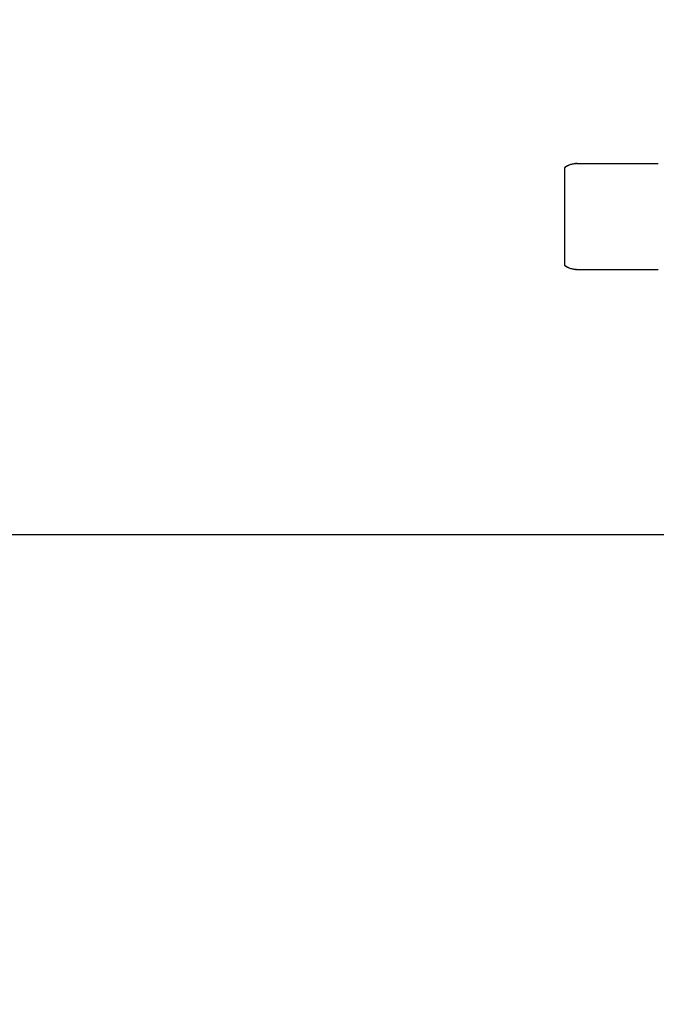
# Model space of a CAD drawing. Header units: millimetres. Extents: x 0 to 210, y 0 to 297.
# Tile 38 of 52: x 141.988 to 142.614, y 149.099 to 150.066. Entities that reach past the tile are written whole.
import ezdxf
from ezdxf.enums import TextEntityAlignment as Align

# ---------------------------------------------------------------- set-up
doc = ezdxf.new("R2010")
doc.units = ezdxf.units.MM
doc.header["$LTSCALE"] = 19.36
doc.layers.get('0').update_dxf_attribs({"linetype": 'CONTINUOUS'})
doc.layers.add('Z_DIM_2D', color=7, linetype='CONTINUOUS')
doc.styles.add('TEXTSTYLE_3', font='helveticaneueltw1g-ltcn.otf')
doc.styles.add('TEXTSTYLE_4', font='gdt', dxfattribs={"width": 0.7})
doc.dimstyles.new('DIMSTYLE_4', dxfattribs={"dimtxt": 2.1, "dimasz": 3.5, "dimexe": 1.5, "dimexo": 0, "dimgap": 0.525, "dimtad": 0, "dimtih": 1, "dimtoh": 1, "dimlfac": 12.000005, "dimdsep": 46, "dimtxsty": 'TEXTSTYLE_3', "dimblk": '_FILLED', "dimblk1": '_FILLED', "dimblk2": '_FILLED', "dimcen": 0.09, "dimclrt": 5, "dimazin": 2, "dimtol": 1, "dimtp": 0.5, "dimtm": 0.5, "dimtfac": 1, "dimtofl": 0, "dimtmove": 0, "dimatfit": 3, "dimldrblk": '_FILLED', "dimfxl": 0, "dimtolj": 1, "dimarcsym": 0})

# ---------------------------------------------------------------- blocks, each defined once
blk = doc.blocks.new('*D21')
at = {"layer": 'Z_DIM_2D', "color": 2, "linetype": 'Continuous', "transparency": 16777216}
blk.add_line((141.50464, 149.63514), (141.50464, 146.4929), dxfattribs=at)
at = {"layer": 'Z_DIM_2D', "color": 5, "linetype": 'Continuous', "transparency": 16777216}
for s, height, style, p in [('0.5', 1.47, 'TEXTSTYLE_3', (142.23964, 145.4429)), ('`', 1.47, 'TEXTSTYLE_4', (142.23964, 142.97462)), ('1042', 2.1, 'TEXTSTYLE_3', (142.55464, 141.25962))]:
    blk.add_text(s, height=height, rotation=90, dxfattribs=dict(at, style=style)).set_placement(p, align=Align.RIGHT)
blk = doc.blocks.new('_FILLED')
at = {"color": 0, "linetype": 'ByBlock'}
blk.add_solid([(0, 0), (-1, 0.125), (-1, -0.125)], dxfattribs=at)
blk = doc.blocks.new('_NONE')
blk = doc.blocks.new('*D22')
at = {"layer": 'Z_DIM_2D', "color": 2, "linetype": 'Continuous', "transparency": 16777216}
for p, q in [((146.71296, 151.16847), (146.71296, 148.95731)), ((146.71296, 148.95731), (144.57327, 148.25081)), ((144.57327, 148.25081), (144.57327, 146.4929))]:
    blk.add_line(p, q, dxfattribs=at)
at = {"layer": 'Z_DIM_2D', "color": 5, "linetype": 'Continuous', "transparency": 16777216}
for s, height, style, p in [('0.5', 1.47, 'TEXTSTYLE_3', (145.30827, 145.4429)), ('`', 1.47, 'TEXTSTYLE_4', (145.30827, 142.97462)), ('1104.5', 2.1, 'TEXTSTYLE_3', (145.62327, 141.25962))]:
    blk.add_text(s, height=height, rotation=90, dxfattribs=dict(at, style=style)).set_placement(p, align=Align.RIGHT)
blk = doc.blocks.new('*D23')
at = {"layer": 'Z_DIM_2D', "color": 2, "linetype": 'Continuous', "transparency": 16777216}
blk.add_line((147.92129, 149.81014), (147.92129, 146.4929), dxfattribs=at)
at = {"layer": 'Z_DIM_2D', "color": 5, "linetype": 'Continuous', "transparency": 16777216}
for s, height, style, p in [('0.5', 1.47, 'TEXTSTYLE_3', (148.65629, 145.4429)), ('`', 1.47, 'TEXTSTYLE_4', (148.65629, 142.97462)), ('1119', 2.1, 'TEXTSTYLE_3', (148.97129, 141.25962))]:
    blk.add_text(s, height=height, rotation=90, dxfattribs=dict(at, style=style)).set_placement(p, align=Align.RIGHT)

msp = doc.modelspace()

# ---------------------------------------------------------------- linework, layer by layer
at = {"color": 6, "linetype": 'Continuous'}
for p, q in [((142.53592, 149.92472), (142.61527, 149.92472)), ((142.52342, 149.92055), (142.52342, 149.82472)), ((142.53592, 149.82055), (142.61527, 149.82055))]:
    msp.add_line(p, q, dxfattribs=at)
at = {"color": 7, "linetype": 'Continuous'}
msp.add_line((147.67129, 149.56014), (141.6838, 149.56014), dxfattribs=at)
at = {"color": 6, "linetype": 'Continuous'}
for centre, start, end in [((142.53592, 149.90389), 90, 126.8699), ((142.53592, 149.84139), 233.1301, 270)]:
    msp.add_arc(centre, 0.02083, start, end, dxfattribs=at)
at = {"color": 7, "linetype": 'Continuous'}
for points, knots in [([(142.52388, 149.92089), (142.52547, 149.92202), (142.5291, 149.92395), (142.53317, 149.92465), (142.53528, 149.92471)], [0, 0, 0, 0, 0.480419, 1, 1, 1, 1]), ([(142.53527, 149.82056), (142.53317, 149.82062), (142.5291, 149.82133), (142.52547, 149.82326), (142.52388, 149.82438)], [0, 0, 0, 0, 0.519576, 1, 1, 1, 1])]:
    msp.add_open_spline(points, degree=3, knots=knots, dxfattribs=at)

# ---------------------------------------------------------------- dimensions: what is measured, and where the dimension line sits
at = {"layer": 'Z_DIM_2D', "color": 2, "linetype": 'Continuous'}
for feature_location, offset, origin, picture, middle in [((146.71296, 151.16847), (-2.13969, -4.67556), (54.67137, 151.16847), '*D22', (144.57327, 139.47253)), ((147.92129, 149.81014), (0, -3.31723), (54.67137, 149.81014), '*D23', (147.92129, 140.53037)), ((141.50464, 149.63514), (0, -3.14223), (54.67137, 149.63514), '*D21', (141.50464, 140.53037))]:
    dim = msp.add_ordinate_dim(feature_location=feature_location, offset=offset, dtype=1, origin=origin, dimstyle='DIMSTYLE_4', override={"dimblk1": 'NONE', "dimsah": 1}, dxfattribs=at)
    dim.commit()
    dim.dimension.update_dxf_attribs({"geometry": picture, "text_midpoint": middle})

doc.saveas('drawing.dxf')
